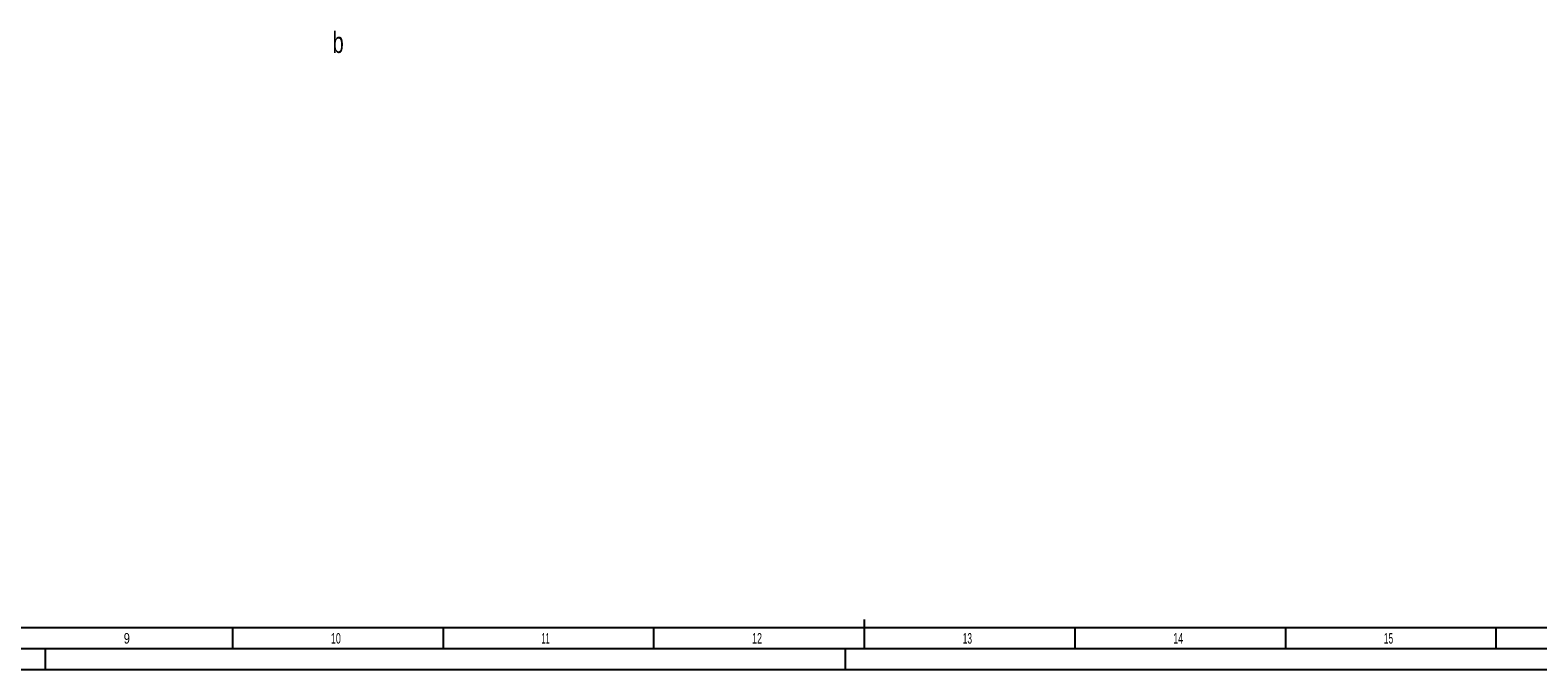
# Model space of a CAD drawing. Header units: millimetres. Extents: x 0 to 1189, y 0 to 841.
# Tile 33 of 193: x 396 to 754, y 0 to 152. Entities that reach past the tile are written whole.
import ezdxf

# ---------------------------------------------------------------- set-up
doc = ezdxf.new("R2010")
doc.units = ezdxf.units.MM
doc.header["$LTSCALE"] = 65.395
doc.layers.get('0').update_dxf_attribs({"linetype": 'CONTINUOUS'})
doc.styles.get("Standard").update_dxf_attribs({"font": 'txt', "width": 0.6})
doc.styles.add('TEXTSTYLE_2', font='txt')

msp = doc.modelspace()

# ---------------------------------------------------------------- linework, layer by layer
at = {"color": 6, "linetype": 'CONTINUOUS'}
for p, q in [((594.5, 5), (594.5, 12)), ((1184, 5), (5, 5))]:
    msp.add_line(p, q, dxfattribs=at)
at = {"color": 5, "linetype": 'CONTINUOUS'}
for p, q in [((1179, 10), (10, 10)), ((444.5, 5), (444.5, 10)), ((494.5, 5), (494.5, 10)), ((544.5, 5), (544.5, 10)), ((644.5, 5), (644.5, 10)), ((694.5, 5), (694.5, 10)), ((744.5, 5), (744.5, 10)), ((400, 0), (400, 5)), ((590, 0), (590, 5)), ((1189, 0), (0, 0))]:
    msp.add_line(p, q, dxfattribs=at)

# ---------------------------------------------------------------- texts
at = {"color": 2, "linetype": 'CONTINUOUS', "width": 0.714286}
msp.add_text('b', height=5, dxfattribs=at).set_placement((468.18687, 146.6104))
at = {"color": 5, "linetype": 'CONTINUOUS', "style": 'TEXTSTYLE_2'}
for s, width, p in [('9', 0.785714, (418.606, 6.248)), ('10', 0.630952, (467.806, 6.248)), ('11', 0.52381, (517.806, 6.248)), ('12', 0.630952, (567.806, 6.248)), ('13', 0.595238, (617.806, 6.248)), ('14', 0.630952, (667.806, 6.248)), ('15', 0.595238, (717.806, 6.248))]:
    msp.add_text(s, height=2.50001, dxfattribs=dict(at, width=width)).set_placement(p)

doc.saveas('drawing.dxf')
